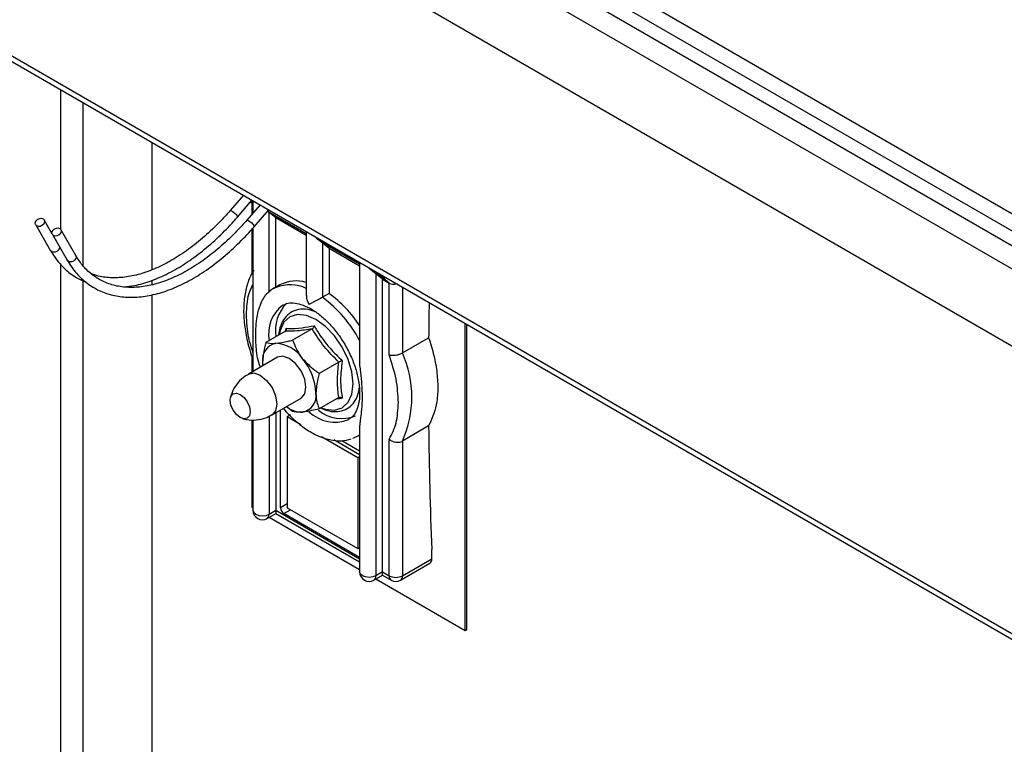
# Model space of a CAD drawing. Header units: millimetres. Extents: x 16 to 503, y 3 to 290.
# Tile 62 of 172: x 83.45 to 91.49, y 131.45 to 137.36. Entities that reach past the tile are written whole.
import ezdxf

# ---------------------------------------------------------------- set-up
doc = ezdxf.new("R2010")
doc.units = ezdxf.units.MM

msp = doc.modelspace()

# ---------------------------------------------------------------- linework, layer by layer
at = {"color": 7, "linetype": 'Continuous', "lineweight": 25}
for p, q in [((105.1061, 127.8106), (80.838, 141.8202)), ((105.0989, 127.6931), (80.7635, 141.7416)), ((105.088, 127.511), (81.0464, 141.3899)), ((105.1061, 127.9503), (81.7708, 141.4215)), ((81.0464, 140.7618), (105.088, 126.8829)), ((80.7635, 138.5789), (105.0989, 124.5304)), ((80.7906, 138.5191), (105.126, 124.4706)), ((83.7878, 136.7889), (83.7878, 135.6511)), ((83.9727, 135.3519), (83.9727, 136.6821)), ((84.533, 136.3587), (84.533, 135.3208)), ((85.2793, 135.9278), (85.1704, 135.8022)), ((85.2309, 135.7498), (85.3498, 135.8871)), ((85.4152, 135.8493), (85.3064, 135.7237)), ((85.338, 135.8734), (85.3579, 135.8573)), ((85.3579, 135.8581), (85.3384, 135.8739)), ((85.3579, 135.868), (85.3415, 135.8775)), ((85.3478, 135.8655), (85.3478, 135.7714)), ((85.3579, 135.8785), (85.3579, 135.7831)), ((85.3584, 135.8785), (85.3594, 135.8816)), ((85.3669, 135.6713), (85.4858, 135.8086)), ((85.4774, 135.799), (85.793, 135.6168)), ((85.4892, 135.7897), (85.5436, 135.7457)), ((85.4892, 135.14), (85.4892, 135.7897)), ((83.5849, 135.6862), (83.7065, 135.4754)), ((83.718, 135.6156), (83.6542, 135.7262)), ((85.5436, 135.7457), (85.793, 135.6017)), ((85.5436, 135.1759), (85.5436, 135.7457)), ((83.7209, 135.6077), (83.8425, 135.3969)), ((83.9118, 135.4369), (83.7902, 135.6477)), ((85.3478, 135.6497), (85.3478, 135.2879)), ((85.3579, 135.6611), (85.3579, 134.4914)), ((85.793, 135.6273), (85.793, 135.1096)), ((85.7935, 135.6273), (85.7945, 135.6304)), ((86.2282, 135.3656), (85.9125, 135.5478)), ((85.9787, 135.4945), (85.9243, 135.5385)), ((85.9243, 135.5385), (85.9243, 135.0953)), ((86.2282, 135.3505), (85.9787, 135.4945)), ((85.9787, 135.4945), (85.9787, 135.1267)), ((83.7878, 135.3676), (83.7878, 125.8719)), ((86.2282, 135.3758), (86.2282, 134.6103)), ((86.3476, 135.2966), (86.4031, 135.2646)), ((86.3595, 135.2873), (86.3595, 132.8251)), ((86.4139, 135.2433), (86.3595, 135.2873)), ((83.9727, 125.7651), (83.9727, 135.2306)), ((84.533, 135.2332), (84.533, 135.1991)), ((86.4683, 135.2119), (86.4031, 135.2646)), ((86.4139, 135.2433), (86.4683, 135.2119)), ((86.4139, 132.8565), (86.4139, 135.2433)), ((86.4683, 134.6261), (86.4683, 135.2119)), ((85.5782, 135.1959), (85.5238, 135.1645)), ((85.5467, 135.1761), (85.5238, 135.1645)), ((85.9787, 135.1267), (85.9243, 135.0953)), ((86.577, 135.1786), (86.577, 134.6418)), ((84.533, 135.115), (84.533, 126.7157)), ((85.6007, 135.0312), (85.6067, 135.0345)), ((87.0883, 132.3791), (87.0883, 134.8835)), ((85.6232, 134.8187), (85.4636, 134.7266)), ((85.6267, 134.822), (85.6287, 134.8428)), ((85.8407, 134.8382), (85.6812, 134.7461)), ((87.103, 132.3876), (87.103, 134.875)), ((86.577, 134.6418), (86.791, 134.7653)), ((85.5579, 134.6068), (85.3207, 134.4699)), ((85.3478, 134.6162), (85.3478, 134.4855)), ((85.4364, 134.5659), (85.4377, 134.5375)), ((86.0583, 134.5675), (85.8988, 134.4754)), ((85.513, 134.1368), (85.7501, 134.2737)), ((86.0583, 134.2774), (85.8988, 134.1853)), ((85.5817, 133.3796), (85.5817, 134.1764)), ((85.6812, 134.1658), (85.6333, 134.2062)), ((85.3478, 134.0968), (85.3478, 133.384)), ((85.3579, 134.0964), (85.3579, 133.3589)), ((85.4892, 134.1271), (85.4892, 133.3275)), ((85.5436, 134.1545), (85.5436, 133.3589)), ((85.6637, 134.1362), (85.636, 134.1197)), ((85.7474, 134.0554), (85.636, 134.1197)), ((85.636, 134.1197), (85.636, 133.3796)), ((86.2282, 134.0153), (86.2282, 132.8565)), ((86.791, 134.0463), (86.577, 133.9228)), ((86.2126, 133.7869), (85.9168, 133.9576)), ((86.2282, 133.8104), (86.0172, 133.9322)), ((86.0824, 133.9271), (86.2282, 133.8429)), ((86.2161, 133.9653), (86.2282, 133.9723)), ((86.4683, 132.8251), (86.4683, 133.9385)), ((86.577, 133.9228), (86.577, 132.8251)), ((86.2282, 133.7962), (86.2126, 133.7869)), ((86.2126, 133.7869), (86.2126, 133.0468)), ((85.3478, 133.384), (85.3579, 133.3781)), ((85.4892, 133.3275), (85.5436, 133.3589)), ((85.5436, 133.3589), (85.5436, 133.3329)), ((85.5436, 133.3589), (86.2282, 132.9637)), ((85.636, 133.411), (85.5817, 133.3796)), ((85.6089, 133.3325), (85.6633, 133.3639)), ((85.636, 133.3796), (86.2126, 133.0468)), ((85.4733, 133.2923), (85.5436, 133.3329)), ((85.4899, 133.3019), (86.2282, 132.8757)), ((85.5436, 133.3329), (86.2282, 132.9377)), ((86.2282, 132.975), (85.6089, 133.3325)), ((86.2126, 133.0468), (86.2282, 133.0558)), ((86.8164, 132.9633), (86.8164, 133.0386)), ((86.577, 132.8251), (86.8164, 132.9633)), ((86.5611, 132.7899), (86.8004, 132.928)), ((86.3435, 132.7899), (86.4139, 132.8305)), ((86.4139, 132.8565), (86.3595, 132.8251)), ((86.3602, 132.7995), (87.0883, 132.3791)), ((86.4139, 132.8565), (86.4683, 132.8251)), ((86.4139, 132.8305), (86.4139, 132.8565)), ((86.4139, 132.8305), (86.4842, 132.7899)), ((87.0883, 132.3791), (87.103, 132.3876))]:
    msp.add_line(p, q, dxfattribs=at)
at = {"color": 7, "linetype": 'Continuous', "lineweight": 25, "flags": 128}
for points in [[(85.1704, 135.8022), (85.1717, 135.803), (85.1781, 135.8025), (85.188, 135.7979), (85.1998, 135.79), (85.2117, 135.7799), (85.2219, 135.7693), (85.2289, 135.7597), (85.2316, 135.7525), (85.2309, 135.7498)], [(83.5913, 135.7225), (83.6031, 135.7324), (83.6175, 135.7384), (83.6321, 135.7394), (83.6449, 135.7354), (83.6538, 135.7269), (83.6575, 135.7153), (83.6554, 135.7023), (83.6479, 135.6898), (83.636, 135.6799), (83.6217, 135.674), (83.607, 135.6729), (83.5943, 135.677), (83.5854, 135.6854), (83.5817, 135.6971), (83.5838, 135.7101), (83.5913, 135.7225)], [(85.3064, 135.7237), (85.3077, 135.7245), (85.3141, 135.724), (85.324, 135.7194), (85.3358, 135.7115), (85.3477, 135.7014), (85.3579, 135.6908), (85.3649, 135.6811), (85.3676, 135.674), (85.3669, 135.6713)], [(83.7273, 135.644), (83.7391, 135.6539), (83.7535, 135.6599), (83.7681, 135.6609), (83.7809, 135.6569), (83.7898, 135.6484), (83.7935, 135.6368), (83.7914, 135.6238), (83.7838, 135.6113), (83.772, 135.6014), (83.7577, 135.5955), (83.743, 135.5944), (83.7303, 135.5984), (83.7214, 135.6069), (83.7177, 135.6185), (83.7197, 135.6316), (83.7273, 135.644)], [(83.7787, 135.5075), (83.7791, 135.5045), (83.777, 135.4915), (83.7695, 135.4791), (83.7576, 135.4692), (83.7433, 135.4632), (83.7286, 135.4622), (83.7159, 135.4662), (83.707, 135.4747), (83.7065, 135.4754)], [(83.9118, 135.4369), (83.915, 135.426), (83.913, 135.413), (83.9054, 135.4006), (83.8936, 135.3907), (83.8793, 135.3847), (83.8646, 135.3837), (83.8519, 135.3877), (83.843, 135.3962), (83.8425, 135.3969)], [(85.9155, 134.1949), (85.9499, 134.1833), (86.0228, 134.1761), (86.0854, 134.1954), (86.1335, 134.24), (86.1637, 134.3068), (86.174, 134.3912), (86.1637, 134.4876), (86.1335, 134.5893), (86.0854, 134.6894), (86.0228, 134.781), (85.9499, 134.858), (85.8716, 134.9151), (85.7933, 134.9484), (85.7203, 134.9556), (85.6577, 134.9363), (85.6096, 134.8917), (85.5794, 134.8249), (85.5723, 134.7894)], [(85.7501, 134.2737), (85.7502, 134.2737), (85.7796, 134.3076), (85.79, 134.3618), (85.7796, 134.4278), (85.7502, 134.4958), (85.706, 134.5553), (85.654, 134.5973), (85.602, 134.6154), (85.5579, 134.6068)], [(85.3204, 134.4697), (85.3207, 134.4699), (85.3648, 134.4785), (85.4168, 134.4604), (85.4689, 134.4184), (85.513, 134.3589), (85.5425, 134.2909), (85.5528, 134.2248), (85.5425, 134.1707), (85.5131, 134.1369)], [(85.1721, 134.2562), (85.1783, 134.2887), (85.196, 134.3091), (85.2224, 134.3142), (85.2537, 134.3034), (85.2849, 134.2782), (85.3114, 134.2425), (85.329, 134.2017), (85.3353, 134.162), (85.329, 134.1296), (85.3114, 134.1092), (85.2849, 134.1041), (85.2537, 134.1149), (85.2224, 134.1401), (85.196, 134.1758), (85.1783, 134.2166), (85.1721, 134.2562)], [(86.2282, 133.9728), (86.1827, 133.9495), (86.1692, 133.9448)], [(85.3579, 133.3589), (85.3637, 133.3419), (85.3804, 133.3275), (85.4054, 133.3179), (85.4348, 133.3145), (85.4642, 133.3179), (85.4892, 133.3275)], [(85.4733, 133.2923), (85.4733, 133.2923), (85.485, 133.3059), (85.4892, 133.3275)], [(86.3595, 132.8251), (86.3345, 132.8155), (86.3051, 132.8121), (86.2756, 132.8155), (86.2507, 132.8251), (86.234, 132.8395), (86.2282, 132.8565)], [(86.3595, 132.8251), (86.3553, 132.8035), (86.3435, 132.7899), (86.3435, 132.7899)]]:
    msp.add_lwpolyline(points, dxfattribs=at)
at = {"color": 7, "linetype": 'Continuous', "lineweight": 25}
for centre, radius, start, end in [((86.5428, 135.4365), 0.2215, 218.56728, 230.91342), ((85.7113, 134.9407), 0.2878, 73.5142, 117.55478), ((86.4313, 135.3151), 0.0578, 240.86502, 278.46909), ((85.66, 134.8845), 0.3128, 64.83019, 111.23331), ((85.3808, 134.3089), 1.013, 33.23638, 53.82944), ((85.8552, 134.8254), 0.3142, 134.96166, 189.46249), ((85.2901, 134.2406), 1.0643, 28.19057, 53.42282), ((122.8141, 134.3983), 36.0249, 178.95907, 179.41626), ((85.776, 134.7993), 0.2907, 127.06849, 191.29471), ((85.57, 134.5876), 0.1353, 100.54678, 189.25188), ((85.5284, 134.4403), 0.2808, 33.43491, 86.57046), ((85.7792, 134.2823), 0.8751, 335.7441, 24.2559), ((85.3998, 134.2929), 0.4723, 2.63929, 39.77207), ((85.738, 134.2929), 0.1353, 280.54678, 9.25188), ((85.7596, 134.3706), 0.2108, 232.07169, 270.86296), ((86.0268, 134.3873), 0.3097, 226.53832, 291.3004), ((86.0806, 134.3957), 0.2887, 229.51314, 293.0236), ((120.415, 134.3882), 33.6257, 180.5826, 182.30025), ((85.4348, 133.3589), 0.0769, 180, 299.99731), ((85.6407, 133.3823), 0.0591, 182.60548, 237.39452), ((86.7798, 132.9586), 0.0369, 304.05635, 7.25583), ((86.3051, 132.8565), 0.0769, 180, 299.99731), ((86.5049, 132.8204), 0.0369, 172.74417, 235.94365), ((86.5227, 132.9301), 0.1182, 242.60967, 297.39033), ((86.5394, 132.8209), 0.0379, 305.01333, 6.29885), ((86.5227, 132.8565), 0.0769, 240.00269, 299.99731)]:
    msp.add_arc(centre, radius, start, end, dxfattribs=at)
for centre, major_axis, ratio, start_param, end_param in [((85.4348, 135.8211), (0.0768, -0.0537), 0.077856, 0.839777, 1.038833), ((85.8699, 135.5699), (0.0768, -0.0537), 0.077856, 0.839777, 1.038833), ((86.3051, 135.3187), (0.0768, -0.0537), 0.077856, 0.839777, 1.038833), ((86.5227, 135.2661), (0.0728, 0.0348), 0.714966, 3.598015, 4.45505)]:
    msp.add_ellipse(centre, major_axis=major_axis, ratio=ratio, start_param=start_param, end_param=end_param, dxfattribs=at)
for points, knots in [([(85.1704, 135.8022), (85.1491, 135.7782), (85.0874, 135.7087), (84.98, 135.6043), (84.8485, 135.496), (84.715, 135.4063), (84.5818, 135.336), (84.4512, 135.2865), (84.3253, 135.258), (84.2066, 135.2517), (84.1082, 135.2621), (84.0544, 135.2833), (84.0334, 135.2915)], [0, 0, 0, 0, 0.057246, 0.166405, 0.275516, 0.384508, 0.493384, 0.602191, 0.711009, 0.820045, 0.929661, 1, 1, 1, 1]), ([(85.3064, 135.7237), (85.2851, 135.6997), (85.2234, 135.6302), (85.116, 135.5258), (84.9845, 135.4175), (84.851, 135.3278), (84.7178, 135.2576), (84.5872, 135.208), (84.4614, 135.1796), (84.3423, 135.1727), (84.2315, 135.1871), (84.1303, 135.2226), (84.0402, 135.2796), (83.9666, 135.3512), (83.9287, 135.4106), (83.9118, 135.4369)], [0, 0, 0, 0, 0.04227, 0.122872, 0.203439, 0.283918, 0.364311, 0.444653, 0.525004, 0.605515, 0.686454, 0.768148, 0.850723, 0.933706, 1, 1, 1, 1]), ([(84.3065, 135.1811), (84.3346, 135.1839), (84.4065, 135.1911), (84.5275, 135.2279), (84.6667, 135.2879), (84.8069, 135.3694), (84.9456, 135.4699), (85.0782, 135.5862), (85.1724, 135.683), (85.2213, 135.7389), (85.2309, 135.7498)], [0, 0, 0, 0, 0.093894, 0.239773, 0.386354, 0.533264, 0.680237, 0.827144, 0.966256, 1, 1, 1, 1]), ([(83.8425, 135.3969), (83.8543, 135.3778), (83.8881, 135.3229), (83.9561, 135.2464), (84.0496, 135.1752), (84.1555, 135.1258), (84.2714, 135.0983), (84.3958, 135.093), (84.527, 135.1099), (84.6634, 135.1489), (84.8028, 135.2095), (84.9429, 135.2908), (85.0816, 135.3914), (85.2142, 135.5077), (85.3084, 135.6045), (85.3573, 135.6604), (85.3669, 135.6713)], [0, 0, 0, 0, 0.04215, 0.120693, 0.198721, 0.276265, 0.353717, 0.431474, 0.50982, 0.588737, 0.668033, 0.747508, 0.827016, 0.906489, 0.981745, 1, 1, 1, 1]), ([(85.8569, 135.5944), (85.8584, 135.5932), (85.8724, 135.5814), (85.8913, 135.5645), (85.9066, 135.5524), (85.9125, 135.5478)], [0, 0, 0, 0, 0.065921, 0.643189, 1, 1, 1, 1]), ([(83.7065, 135.4754), (83.7183, 135.4563), (83.7521, 135.4014), (83.8203, 135.3253), (83.9069, 135.257), (83.9717, 135.2297), (84.0005, 135.2176)], [0, 0, 0, 0, 0.161487, 0.462407, 0.761353, 1, 1, 1, 1]), ([(86.2298, 135.3791), (86.2293, 135.379), (86.2278, 135.3786), (86.2289, 135.3769), (86.2296, 135.3757)], [0, 0, 0, 0, 0.307928, 1, 1, 1, 1]), ([(85.3641, 135.3162), (85.3571, 135.3045), (85.3323, 135.2636), (85.303, 135.1814), (85.2823, 135.0669), (85.2798, 134.9404), (85.2956, 134.8057), (85.3229, 134.6861), (85.3485, 134.6127), (85.3579, 134.5861)], [0, 0, 0, 0, 0.065406, 0.228625, 0.394664, 0.563497, 0.733362, 0.903061, 1, 1, 1, 1]), ([(86.3476, 135.2966), (86.3357, 135.3063), (86.319, 135.3199), (86.2982, 135.3379), (86.2923, 135.3431)], [0, 0, 0, 0, 0.716736, 1, 1, 1, 1]), ([(85.3043, 134.9543), (85.3068, 135.0132), (85.3109, 135.1076), (85.3451, 135.1757), (85.3579, 135.2012)], [0, 0, 0, 0, 0.625151, 1, 1, 1, 1]), ([(85.3804, 134.7847), (85.3804, 134.7874), (85.3804, 134.7942), (85.3806, 134.806), (85.3809, 134.8191), (85.3818, 134.8437), (85.3851, 134.894), (85.3962, 134.9691), (85.4192, 135.0425), (85.4475, 135.0951), (85.4673, 135.1211), (85.4795, 135.1331), (85.4855, 135.1378), (85.4886, 135.1397), (85.4892, 135.14)], [0, 0, 0, 0, 0.020764, 0.053948, 0.093206, 0.124704, 0.250728, 0.503027, 0.759219, 0.885945, 0.949678, 0.972246, 0.99501, 1, 1, 1, 1]), ([(85.5521, 135.178), (85.5505, 135.1776), (85.523, 135.17), (85.5011, 135.1509), (85.4805, 135.133)], [0, 0, 0, 0, 0.057334, 1, 1, 1, 1]), ([(85.6063, 135.0315), (85.615, 135.0365), (85.6369, 135.0489), (85.684, 135.0519), (85.7482, 135.0408), (85.8212, 135.0095), (85.899, 134.958), (85.9755, 134.8888), (86.0473, 134.8046), (86.1107, 134.709), (86.1628, 134.6065), (86.2011, 134.5018), (86.2238, 134.4003), (86.2307, 134.3071), (86.2223, 134.2268), (86.2007, 134.1638), (86.1726, 134.1211), (86.1491, 134.1066), (86.1385, 134.1001)], [0, 0, 0, 0, 0.042471, 0.106819, 0.16823, 0.233692, 0.298469, 0.363317, 0.428539, 0.494066, 0.559715, 0.625245, 0.690406, 0.755009, 0.818988, 0.882714, 0.947102, 1, 1, 1, 1]), ([(85.7936, 135.1096), (85.7935, 135.1079), (85.792, 135.0947), (85.7997, 135.0688), (85.8095, 135.0465), (85.8155, 135.0361), (85.8155, 135.036)], [0, 0, 0, 0, 0.071219, 0.549091, 0.993875, 1, 1, 1, 1]), ([(85.9243, 135.0953), (85.9189, 135.0922), (85.9082, 135.0861), (85.887, 135.0747), (85.8618, 135.0613), (85.8361, 135.0476), (85.8216, 135.0395), (85.8156, 135.036), (85.8155, 135.036)], [0, 0, 0, 0, 0.146145, 0.291737, 0.488015, 0.751439, 0.996624, 1, 1, 1, 1]), ([(85.8663, 134.9767), (85.8457, 134.9842), (85.799, 135.0013), (85.7296, 134.9996), (85.6642, 134.9751), (85.6139, 134.9289), (85.5814, 134.8663), (85.5685, 134.8162), (85.5672, 134.7875), (85.5671, 134.7864)], [0, 0, 0, 0, 0.141617, 0.32104, 0.493518, 0.658867, 0.82331, 0.993174, 1, 1, 1, 1]), ([(85.3579, 134.6456), (85.345, 134.6862), (85.3109, 134.7937), (85.3068, 134.8927), (85.3043, 134.9543)], [0, 0, 0, 0, 0.377819, 1, 1, 1, 1]), ([(85.6232, 134.8187), (85.6248, 134.82), (85.6281, 134.8225), (85.6305, 134.8284), (85.6309, 134.8353), (85.6297, 134.8403), (85.6287, 134.8427), (85.6287, 134.8428)], [0, 0, 0, 0, 0.236154, 0.471338, 0.732367, 0.991333, 1, 1, 1, 1]), ([(85.8407, 134.8382), (85.7994, 134.8317), (85.7153, 134.8185), (85.6542, 134.8187), (85.6232, 134.8187)], [0, 0, 0, 0, 0.4921842, 1, 1, 1, 1]), ([(85.6287, 134.8428), (85.6361, 134.8424), (85.6736, 134.8406), (85.7452, 134.8436), (85.8235, 134.8573), (85.8577, 134.8633)], [0, 0, 0, 0, 0.122762, 0.61592, 1, 1, 1, 1]), ([(85.8407, 134.8382), (85.8426, 134.8394), (85.8462, 134.842), (85.8511, 134.8482), (85.8551, 134.8553), (85.857, 134.8606), (85.8577, 134.8632), (85.8577, 134.8633)], [0, 0, 0, 0, 0.236154, 0.471338, 0.732367, 0.991333, 1, 1, 1, 1]), ([(86.0583, 134.5675), (86.0169, 134.6086), (85.9329, 134.6922), (85.8718, 134.789), (85.8407, 134.8382)], [0, 0, 0, 0, 0.492184, 1, 1, 1, 1]), ([(85.8577, 134.8633), (85.8651, 134.8506), (85.902, 134.7869), (85.9733, 134.687), (86.0522, 134.6114), (86.0868, 134.5784)], [0, 0, 0, 0, 0.122762, 0.61592, 1, 1, 1, 1]), ([(85.4185, 134.5264), (85.4099, 134.5509), (85.3927, 134.5996), (85.386, 134.6672), (85.3821, 134.7168), (85.381, 134.7465), (85.3806, 134.7644), (85.3804, 134.7758), (85.3804, 134.7821), (85.3804, 134.7847)], [0, 0, 0, 0, 0.291472, 0.579684, 0.757563, 0.864209, 0.925911, 0.968406, 1, 1, 1, 1]), ([(85.4636, 134.7266), (85.4595, 134.712), (85.4438, 134.6566), (85.4396, 134.6043), (85.4364, 134.5659)], [0, 0, 0, 0, 0.264307, 1, 1, 1, 1]), ([(85.4636, 134.7266), (85.4824, 134.7223), (85.504, 134.7174), (85.5405, 134.7203), (85.5452, 134.7206)], [0, 0, 0, 0, 0.869664, 1, 1, 1, 1]), ([(85.5452, 134.7206), (85.5765, 134.725), (85.6181, 134.7309), (85.6686, 134.743), (85.6812, 134.7461)], [0, 0, 0, 0, 0.749761, 1, 1, 1, 1]), ([(85.6812, 134.7461), (85.7, 134.7004), (85.7215, 134.6479), (85.758, 134.6011), (85.7628, 134.595)], [0, 0, 0, 0, 0.869664, 1, 1, 1, 1]), ([(86.791, 134.7653), (86.8063, 134.7169), (86.8373, 134.6185), (86.8615, 134.4754), (86.868, 134.3395), (86.8546, 134.1858), (86.8154, 134.0999), (86.791, 134.0463)], [0, 0, 0, 0, 0.173355, 0.351736, 0.525091, 0.703475, 1, 1, 1, 1]), ([(86.4683, 134.6261), (86.4684, 134.6261), (86.473, 134.6248), (86.4849, 134.6226), (86.5068, 134.6221), (86.5324, 134.6254), (86.5574, 134.632), (86.5705, 134.6385), (86.577, 134.6418)], [0, 0, 0, 0, 0.005746, 0.162129, 0.377139, 0.58642, 0.793166, 1, 1, 1, 1]), ([(85.4364, 134.5659), (85.4363, 134.56), (85.436, 134.55), (85.4382, 134.5417), (85.4392, 134.5383)], [0, 0, 0, 0, 0.584584, 1, 1, 1, 1]), ([(85.7628, 134.595), (85.794, 134.5621), (85.8357, 134.5181), (85.8861, 134.484), (85.8988, 134.4754)], [0, 0, 0, 0, 0.749761, 1, 1, 1, 1]), ([(86.0583, 134.2774), (86.0526, 134.3217), (86.0411, 134.4117), (86.0525, 134.515), (86.0583, 134.5675)], [0, 0, 0, 0, 0.492184, 1, 1, 1, 1]), ([(86.0868, 134.5784), (86.0867, 134.5783), (86.0844, 134.5778), (86.0793, 134.5764), (86.0717, 134.5738), (86.0642, 134.5707), (86.0603, 134.5686), (86.0583, 134.5675)], [0, 0, 0, 0, 0.008667, 0.267633, 0.528662, 0.763846, 1, 1, 1, 1]), ([(86.0868, 134.5784), (86.0848, 134.565), (86.0789, 134.5247), (86.0727, 134.4587), (86.0725, 134.3883), (86.0778, 134.3265), (86.0838, 134.2908), (86.0868, 134.2729)], [0, 0, 0, 0, 0.122658, 0.368171, 0.616029, 0.807553, 1, 1, 1, 1]), ([(86.2507, 134.2823), (86.2507, 134.285), (86.2507, 134.2919), (86.2505, 134.3038), (86.2502, 134.3173), (86.2493, 134.3429), (86.246, 134.3969), (86.2384, 134.4838), (86.2268, 134.5613), (86.2287, 134.6055), (86.2289, 134.6102)], [0, 0, 0, 0, 0.026289, 0.068302, 0.118006, 0.157884, 0.317439, 0.636869, 0.961226, 1, 1, 1, 1]), ([(86.5444, 134.2384), (86.5411, 134.3005), (86.5344, 134.4245), (86.4903, 134.559), (86.4683, 134.6261)], [0, 0, 0, 0, 0.501293, 1, 1, 1, 1]), ([(85.3217, 134.4677), (85.3133, 134.4636), (85.2794, 134.4471), (85.2347, 134.4011), (85.1925, 134.3388), (85.1799, 134.2953), (85.174, 134.2751)], [0, 0, 0, 0, 0.110442, 0.444204, 0.74112, 1, 1, 1, 1]), ([(85.8988, 134.4754), (85.8946, 134.4608), (85.879, 134.4054), (85.8747, 134.3531), (85.8716, 134.3147)], [0, 0, 0, 0, 0.264307, 1, 1, 1, 1]), ([(85.9128, 134.1934), (85.9272, 134.1864), (85.9678, 134.1668), (86.0308, 134.16), (86.0991, 134.1714), (86.1564, 134.2054), (86.198, 134.2597), (86.2206, 134.3115), (86.2237, 134.3477), (86.2245, 134.3573)], [0, 0, 0, 0, 0.0994296, 0.2805733, 0.43943, 0.6081307, 0.7730029, 0.93973, 1, 1, 1, 1]), ([(85.8716, 134.3147), (85.8717, 134.309), (85.8723, 134.2645), (85.8833, 134.2216), (85.8973, 134.1888), (85.8988, 134.1853)], [0, 0, 0, 0, 0.115647, 0.904534, 1, 1, 1, 1]), ([(86.0868, 134.2729), (86.0753, 134.271), (86.0581, 134.2681), (86.0434, 134.2665), (86.0386, 134.266)], [0, 0, 0, 0, 0.669686, 1, 1, 1, 1]), ([(86.0868, 134.2729), (86.0867, 134.273), (86.0844, 134.2746), (86.0793, 134.2774), (86.0717, 134.2796), (86.0642, 134.2799), (86.0603, 134.2782), (86.0583, 134.2774)], [0, 0, 0, 0, 0.008667, 0.267633, 0.528662, 0.763846, 1, 1, 1, 1]), ([(86.2283, 134.0153), (86.2315, 134.0466), (86.2365, 134.0959), (86.2458, 134.1707), (86.249, 134.2164), (86.2501, 134.2447), (86.2505, 134.2622), (86.2507, 134.2735), (86.2507, 134.2797), (86.2507, 134.2823)], [0, 0, 0, 0, 0.413472, 0.652057, 0.799308, 0.88759, 0.938668, 0.973846, 1, 1, 1, 1]), ([(85.6063, 134.1906), (85.607, 134.1896), (85.6334, 134.1542), (85.6943, 134.0957), (85.7865, 134.0202), (85.8841, 133.9649), (85.9826, 133.9316), (86.0763, 133.9214), (86.1329, 133.9343), (86.1592, 133.9404)], [0, 0, 0, 0, 0.005079, 0.17279, 0.341438, 0.511389, 0.682534, 0.852379, 1, 1, 1, 1]), ([(85.7628, 134.1599), (85.738, 134.1592), (85.705, 134.1584), (85.686, 134.1644), (85.6812, 134.1658)], [0, 0, 0, 0, 0.749761, 1, 1, 1, 1]), ([(85.8988, 134.1853), (85.8555, 134.1755), (85.8057, 134.1641), (85.7677, 134.1604), (85.7628, 134.1599)], [0, 0, 0, 0, 0.869664, 1, 1, 1, 1]), ([(86.4683, 133.9385), (86.4904, 133.9804), (86.5345, 134.064), (86.5411, 134.1803), (86.5444, 134.2384)], [0, 0, 0, 0, 0.501293, 1, 1, 1, 1]), ([(85.2724, 134.1086), (85.2841, 134.1047), (85.3187, 134.0931), (85.3851, 134.0932), (85.456, 134.1065), (85.4958, 134.1296), (85.5118, 134.1389)], [0, 0, 0, 0, 0.154141, 0.458853, 0.781741, 1, 1, 1, 1]), ([(86.4683, 133.9385), (86.4684, 133.9384), (86.473, 133.9344), (86.4849, 133.926), (86.5068, 133.9167), (86.5324, 133.9124), (86.5574, 133.9139), (86.5705, 133.9198), (86.577, 133.9228)], [0, 0, 0, 0, 0.0057459, 0.1621289, 0.377139, 0.5864204, 0.7931658, 1, 1, 1, 1])]:
    msp.add_open_spline(points, degree=3, knots=knots, dxfattribs=at)

doc.saveas('drawing.dxf')
